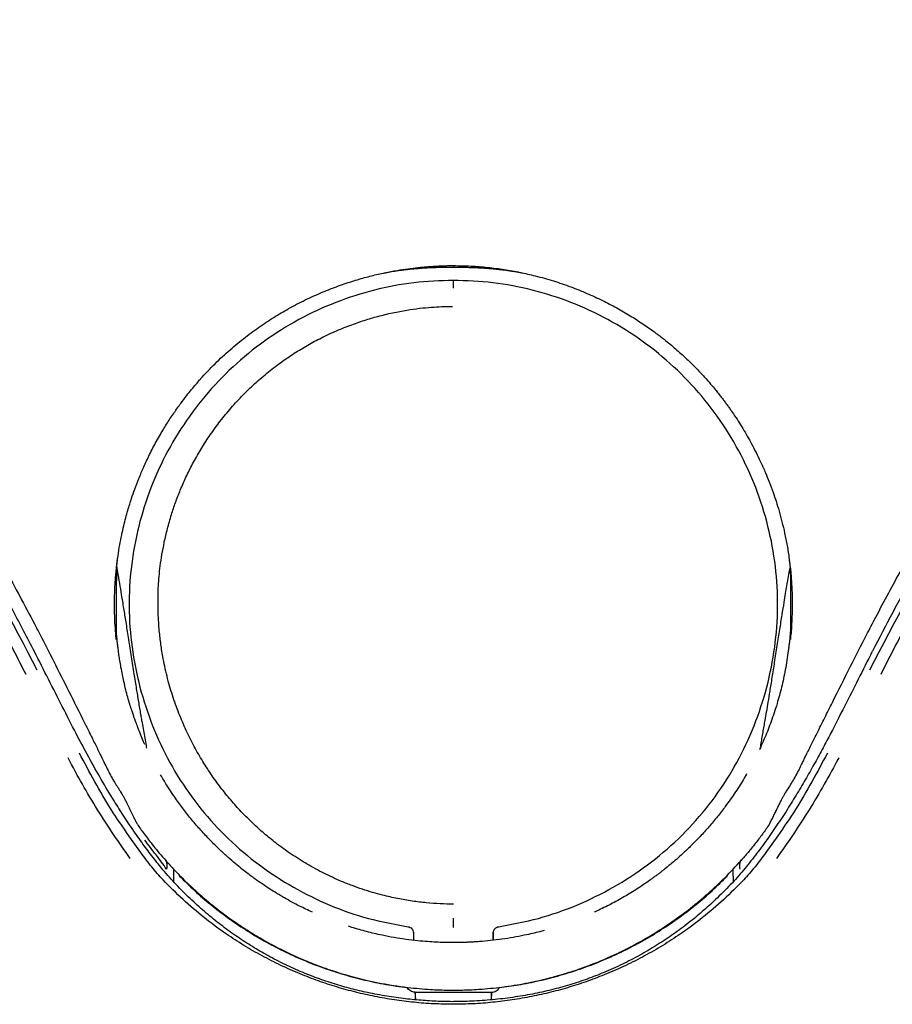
# Model space of a CAD drawing. Header units: millimetres. Extents: x 8 to 1762, y 12 to 2705.
# Tile 63 of 115: x 841 to 870, y 2223 to 2255. Entities that reach past the tile are written whole.
import ezdxf

# ---------------------------------------------------------------- set-up
doc = ezdxf.new("R2010")
doc.units = ezdxf.units.MM

msp = doc.modelspace()

# ---------------------------------------------------------------- linework, layer by layer
at = {"color": 7, "linetype": 'Continuous', "lineweight": 30}
for p, q in [((842.087, 2234.549), (842.082, 2234.553)), ((868.9, 2234.555), (868.897, 2234.551)), ((844.556, 2234.403), (844.554, 2234.432)), ((866.433, 2234.416), (866.434, 2234.441)), ((845.355, 2227.485), (844.963, 2228.032)), ((866.025, 2228.032), (865.633, 2227.485)), ((846.146, 2227.253), (846.183, 2227.187)), ((846.18, 2227.204), (846.183, 2227.187)), ((864.805, 2227.187), (864.841, 2227.253)), ((864.805, 2227.187), (864.808, 2227.206)), ((846.408, 2226.723), (846.408, 2226.549)), ((864.58, 2226.548), (864.58, 2226.723)), ((854.196, 2224.883), (854.196, 2224.641)), ((854.209, 2224.639), (854.209, 2224.905)), ((856.778, 2224.905), (856.778, 2224.638)), ((856.792, 2224.64), (856.792, 2224.883)), ((856.994, 2223.107), (857.369, 2223.162)), ((854.254, 2222.957), (855.494, 2222.957)), ((854.271, 2222.714), (854.254, 2222.957)), ((854.254, 2222.957), (854.254, 2222.956)), ((854.254, 2222.956), (854.254, 2222.716)), ((855.494, 2222.957), (856.733, 2222.957)), ((856.733, 2222.957), (856.716, 2222.706)), ((856.734, 2222.956), (856.733, 2222.957)), ((856.734, 2222.707), (856.734, 2222.956))]:
    msp.add_line(p, q, dxfattribs=at)
at = {"color": 7, "linetype": 'Continuous', "lineweight": 30, "flags": 128}
msp.add_lwpolyline([(846.595, 2226.762), (846.6, 2226.747), (846.605, 2226.731), (846.607, 2226.726), (846.607, 2226.725), (846.608, 2226.725), (846.608, 2226.725), (846.608, 2226.725)], dxfattribs=at)
at = {"color": 7, "linetype": 'Continuous', "lineweight": 30}
for points, knots in [([(816.021, 2267.552), (816.228, 2267.315), (816.634, 2266.852), (817.244, 2266.184), (817.835, 2265.552), (818.404, 2264.955), (818.95, 2264.391), (819.47, 2263.858), (819.978, 2263.34), (820.47, 2262.838), (820.946, 2262.352), (821.387, 2261.901), (821.794, 2261.485), (822.149, 2261.12), (822.457, 2260.804), (822.727, 2260.525), (822.99, 2260.253), (823.253, 2259.98), (823.517, 2259.705), (823.903, 2259.302), (824.411, 2258.767), (825.176, 2257.953), (826.077, 2256.982), (827.106, 2255.849), (828.126, 2254.701), (829.133, 2253.54), (830.058, 2252.447), (830.904, 2251.422), (831.674, 2250.47), (832.434, 2249.51), (833.177, 2248.549), (833.895, 2247.599), (834.58, 2246.673), (835.228, 2245.775), (835.711, 2245.091), (836.049, 2244.607), (836.26, 2244.301), (836.489, 2243.967), (836.737, 2243.601), (837.004, 2243.203), (837.308, 2242.745), (837.651, 2242.221), (838.032, 2241.626), (838.435, 2240.985), (838.842, 2240.325), (839.252, 2239.646), (839.661, 2238.954), (840.085, 2238.223), (840.522, 2237.452), (840.972, 2236.642), (841.432, 2235.791), (841.806, 2235.089), (842.022, 2234.669), (842.085, 2234.548)], [0, 0, 0, 0, 0.022688, 0.044418, 0.065177, 0.084954, 0.103741, 0.121534, 0.138333, 0.155684, 0.17186, 0.18687, 0.200718, 0.213408, 0.223101, 0.232101, 0.241041, 0.250022, 0.259043, 0.268107, 0.289637, 0.311403, 0.347243, 0.383434, 0.419609, 0.455783, 0.491975, 0.520776, 0.549606, 0.578461, 0.607317, 0.635505, 0.662667, 0.688794, 0.713878, 0.721936, 0.730628, 0.740197, 0.750641, 0.76196, 0.774153, 0.78964, 0.806336, 0.82424, 0.843351, 0.861433, 0.880479, 0.90049, 0.92147, 0.943424, 0.966359, 0.990285, 1, 1, 1, 1]), ([(868.903, 2234.548), (868.95, 2234.639), (869.135, 2235), (869.46, 2235.613), (869.871, 2236.377), (870.27, 2237.102), (870.655, 2237.787), (871.025, 2238.435), (871.391, 2239.064), (871.751, 2239.671), (872.103, 2240.254), (872.434, 2240.794), (872.744, 2241.29), (873.016, 2241.72), (873.255, 2242.092), (873.467, 2242.42), (873.675, 2242.738), (873.885, 2243.056), (874.098, 2243.374), (874.412, 2243.84), (874.83, 2244.452), (875.472, 2245.372), (876.246, 2246.453), (877.157, 2247.688), (878.09, 2248.914), (879.039, 2250.128), (879.912, 2251.212), (880.702, 2252.173), (881.406, 2253.012), (882.118, 2253.845), (882.835, 2254.669), (883.546, 2255.471), (884.24, 2256.244), (884.912, 2256.981), (885.566, 2257.688), (886.073, 2258.231), (886.446, 2258.627), (886.7, 2258.896), (886.977, 2259.188), (887.281, 2259.507), (887.61, 2259.851), (887.99, 2260.245), (888.423, 2260.693), (888.912, 2261.196), (889.438, 2261.736), (889.96, 2262.269), (890.473, 2262.792), (890.972, 2263.301), (891.494, 2263.834), (892.039, 2264.392), (892.6, 2264.972), (893.176, 2265.576), (893.764, 2266.206), (894.365, 2266.865), (894.764, 2267.32), (894.966, 2267.552)], [0, 0, 0, 0, 0.007311, 0.028852, 0.049414, 0.069008, 0.087638, 0.105308, 0.122022, 0.139306, 0.155436, 0.170412, 0.184235, 0.196904, 0.206579, 0.215582, 0.224546, 0.233555, 0.242608, 0.251705, 0.273317, 0.295167, 0.331131, 0.367446, 0.40376, 0.440053, 0.476308, 0.502114, 0.527905, 0.553691, 0.579481, 0.605067, 0.629405, 0.652927, 0.675637, 0.697535, 0.705554, 0.714217, 0.723749, 0.734153, 0.745429, 0.757581, 0.77303, 0.789701, 0.807599, 0.82673, 0.842928, 0.859924, 0.877727, 0.896352, 0.9158, 0.935694, 0.956367, 0.977807, 1, 1, 1, 1]), ([(841.899, 2234.008), (841.786, 2234.227), (841.554, 2234.678), (841.188, 2235.371), (840.796, 2236.103), (840.375, 2236.871), (839.925, 2237.675), (839.454, 2238.497), (838.962, 2239.335), (838.45, 2240.187), (837.907, 2241.067), (837.332, 2241.974), (836.724, 2242.906), (836.081, 2243.863), (835.402, 2244.842), (834.686, 2245.844), (833.933, 2246.868), (833.146, 2247.907), (832.327, 2248.959), (831.475, 2250.025), (830.586, 2251.111), (829.974, 2251.835), (829.663, 2252.202)], [0, 0, 0, 0, 0.033686, 0.069444, 0.107275, 0.147181, 0.189161, 0.233212, 0.276637, 0.321891, 0.368961, 0.417833, 0.468485, 0.520896, 0.575094, 0.631088, 0.688874, 0.748452, 0.808714, 0.870715, 0.934469, 1, 1, 1, 1]), ([(881.324, 2252.202), (881.165, 2252.014), (880.837, 2251.627), (880.334, 2251.025), (879.807, 2250.384), (879.256, 2249.705), (878.682, 2248.985), (878.099, 2248.239), (877.509, 2247.469), (876.913, 2246.675), (876.302, 2245.842), (875.676, 2244.97), (875.039, 2244.056), (874.392, 2243.1), (873.737, 2242.101), (873.075, 2241.059), (872.407, 2239.974), (871.739, 2238.853), (871.073, 2237.696), (870.409, 2236.504), (869.745, 2235.276), (869.313, 2234.441), (869.095, 2234.02)], [0, 0, 0, 0, 0.033607, 0.069267, 0.106986, 0.146767, 0.188615, 0.232534, 0.275843, 0.320998, 0.368, 0.416847, 0.467536, 0.520062, 0.574439, 0.630653, 0.688686, 0.748517, 0.809011, 0.871204, 0.935081, 1, 1, 1, 1]), ([(841.625, 2233.263), (841.357, 2233.79), (840.821, 2234.844), (839.978, 2236.405), (839.107, 2237.95), (838.205, 2239.478), (837.279, 2240.979), (836.33, 2242.455), (835.357, 2243.904), (834.357, 2245.338), (833.667, 2246.279), (833.322, 2246.75)], [0, 0, 0, 0, 0.112178, 0.224231, 0.336192, 0.448096, 0.559977, 0.669874, 0.779819, 0.889848, 1, 1, 1, 1]), ([(841.991, 2233.405), (841.17, 2234.974), (839.53, 2238.109), (836.715, 2242.625), (834.635, 2245.501), (833.594, 2246.939)], [0, 0, 0, 0, 0.333731, 0.666746, 1, 1, 1, 1]), ([(877.393, 2246.939), (876.353, 2245.501), (874.273, 2242.625), (871.458, 2238.109), (869.818, 2234.974), (868.997, 2233.405)], [0, 0, 0, 0, 0.333254, 0.666269, 1, 1, 1, 1]), ([(877.665, 2246.75), (877.314, 2246.271), (876.612, 2245.313), (875.595, 2243.852), (874.605, 2242.375), (873.646, 2240.881), (872.723, 2239.378), (871.834, 2237.867), (870.979, 2236.349), (870.152, 2234.816), (869.626, 2233.781), (869.362, 2233.263)], [0, 0, 0, 0, 0.112153, 0.22418, 0.336121, 0.448014, 0.559896, 0.669804, 0.779769, 0.889824, 1, 1, 1, 1]), ([(844.553, 2234.432), (844.543, 2234.545), (844.521, 2234.786), (844.502, 2235.168), (844.496, 2235.496), (844.499, 2235.758), (844.504, 2235.941), (844.512, 2236.132), (844.525, 2236.328), (844.541, 2236.53), (844.567, 2236.795), (844.607, 2237.11), (844.664, 2237.463), (844.727, 2237.786), (844.794, 2238.08), (844.861, 2238.344), (844.926, 2238.579), (844.989, 2238.786), (845.063, 2239.016), (845.159, 2239.292), (845.291, 2239.638), (845.422, 2239.946), (845.541, 2240.206), (845.639, 2240.409), (845.745, 2240.619), (845.862, 2240.837), (846.017, 2241.111), (846.206, 2241.423), (846.426, 2241.757), (846.636, 2242.052), (846.826, 2242.302), (846.994, 2242.511), (847.134, 2242.678), (847.226, 2242.784), (847.272, 2242.836), (847.284, 2242.849), (847.296, 2242.862), (847.307, 2242.875), (847.319, 2242.888), (847.33, 2242.9), (847.492, 2243.08), (847.81, 2243.409), (848.3, 2243.858), (848.795, 2244.258), (849.289, 2244.614), (849.778, 2244.929), (850.289, 2245.221), (850.818, 2245.487), (851.36, 2245.724), (851.878, 2245.92), (852.369, 2246.078), (852.829, 2246.204), (853.258, 2246.303), (853.652, 2246.378), (854.012, 2246.433), (854.335, 2246.473), (854.608, 2246.498), (854.834, 2246.514), (855.018, 2246.524), (855.174, 2246.53), (855.305, 2246.533), (855.408, 2246.534), (855.468, 2246.534), (855.493, 2246.534)], [0, 0, 0, 0, 0.018563, 0.039364, 0.062392, 0.072047, 0.082045, 0.092387, 0.103073, 0.114104, 0.125481, 0.14647, 0.165906, 0.1838, 0.200156, 0.214977, 0.228261, 0.240005, 0.250196, 0.267675, 0.287807, 0.310594, 0.322259, 0.334516, 0.347366, 0.360809, 0.374848, 0.398671, 0.420451, 0.440188, 0.457879, 0.471751, 0.484033, 0.493522, 0.49451, 0.495482, 0.496439, 0.497379, 0.498304, 0.499213, 0.500107, 0.53784, 0.574017, 0.60867, 0.641823, 0.673494, 0.703693, 0.738003, 0.770219, 0.80035, 0.828402, 0.854381, 0.878288, 0.900126, 0.919893, 0.937589, 0.953209, 0.964636, 0.974616, 0.983146, 0.990222, 0.99584, 1, 1, 1, 1]), ([(853.231, 2246.294), (853.269, 2246.301), (853.343, 2246.315), (853.44, 2246.333), (853.535, 2246.349), (853.652, 2246.367), (853.784, 2246.386), (853.917, 2246.403), (854.029, 2246.416), (854.106, 2246.424), (854.169, 2246.43), (854.263, 2246.439), (854.39, 2246.449), (854.556, 2246.461), (854.762, 2246.472), (855.006, 2246.48), (855.254, 2246.483), (855.422, 2246.481), (855.494, 2246.48)], [0, 0, 0, 0, 0.07548, 0.147661, 0.216118, 0.281952, 0.351736, 0.419735, 0.477765, 0.526063, 0.553566, 0.588731, 0.634145, 0.690656, 0.75868, 0.83845, 0.930111, 1, 1, 1, 1]), ([(855.493, 2246.538), (855.494, 2246.527), (855.494, 2246.51), (855.495, 2246.485), (855.494, 2246.483), (855.494, 2246.483)], [0, 0, 0, 0, 0.573073, 0.8576782, 1, 1, 1, 1]), ([(855.493, 2246.534), (855.682, 2246.531), (856.055, 2246.526), (856.606, 2246.481), (857.138, 2246.412), (857.652, 2246.32), (858.186, 2246.199), (858.736, 2246.044), (859.296, 2245.853), (859.825, 2245.641), (860.324, 2245.412), (860.791, 2245.169), (861.229, 2244.916), (861.636, 2244.654), (861.929, 2244.449), (862.12, 2244.307), (862.223, 2244.228), (862.359, 2244.122), (862.522, 2243.99), (862.705, 2243.835), (862.875, 2243.684), (863.034, 2243.538), (863.231, 2243.349), (863.452, 2243.125), (863.686, 2242.871), (863.87, 2242.659), (864.011, 2242.489), (864.117, 2242.357), (864.192, 2242.261), (864.258, 2242.175), (864.321, 2242.09), (864.396, 2241.988), (864.47, 2241.885), (864.626, 2241.661), (864.855, 2241.309), (865.15, 2240.801), (865.347, 2240.416), (865.465, 2240.166), (865.506, 2240.076), (865.547, 2239.985), (865.586, 2239.897), (865.652, 2239.742), (865.749, 2239.503), (865.864, 2239.194), (865.971, 2238.877), (866.068, 2238.561), (866.161, 2238.216), (866.249, 2237.842), (866.329, 2237.438), (866.394, 2237.016), (866.445, 2236.573), (866.477, 2236.134), (866.491, 2235.712), (866.49, 2235.331), (866.478, 2234.994), (866.459, 2234.698), (866.442, 2234.516), (866.434, 2234.432)], [0, 0, 0, 0, 0.030823, 0.060805, 0.089971, 0.11834, 0.145928, 0.179328, 0.211538, 0.24257, 0.272431, 0.301125, 0.328657, 0.35503, 0.380246, 0.387099, 0.393863, 0.401583, 0.415207, 0.428225, 0.440637, 0.452442, 0.46364, 0.48513, 0.503944, 0.520055, 0.530956, 0.540122, 0.547557, 0.550949, 0.557865, 0.564778, 0.571687, 0.578594, 0.609392, 0.640147, 0.674553, 0.679958, 0.685362, 0.690765, 0.696168, 0.701022, 0.718304, 0.738312, 0.754827, 0.772818, 0.792252, 0.813127, 0.835452, 0.859412, 0.882882, 0.908129, 0.931089, 0.951764, 0.97015, 0.986233, 1, 1, 1, 1]), ([(855.494, 2246.48), (855.586, 2246.481), (855.758, 2246.483), (855.996, 2246.479), (856.199, 2246.472), (856.365, 2246.464), (856.49, 2246.457), (856.581, 2246.45), (856.647, 2246.445), (856.747, 2246.437), (856.865, 2246.426), (856.992, 2246.412), (857.091, 2246.4), (857.197, 2246.387), (857.304, 2246.372), (857.421, 2246.354), (857.538, 2246.334), (857.639, 2246.316), (857.695, 2246.306), (857.719, 2246.301)], [0, 0, 0, 0, 0.088004, 0.16457, 0.229752, 0.283614, 0.326258, 0.353383, 0.375171, 0.396956, 0.465031, 0.524312, 0.588929, 0.655104, 0.721689, 0.788677, 0.869302, 0.943912, 1, 1, 1, 1]), ([(855.494, 2246.055), (855.064, 2246.04), (854.202, 2246.009), (852.921, 2245.76), (851.668, 2245.364), (850.468, 2244.808), (849.348, 2244.105), (848.324, 2243.27), (847.413, 2242.312), (846.629, 2241.248), (845.983, 2240.096), (845.487, 2238.87), (845.148, 2237.593), (844.969, 2236.285), (844.96, 2234.965), (845.117, 2233.655), (845.434, 2232.371), (845.904, 2231.135), (846.521, 2229.967), (847.279, 2228.886), (848.173, 2227.914), (849.182, 2227.062), (850.29, 2226.339), (851.478, 2225.759), (852.726, 2225.316), (853.591, 2225.159), (854.024, 2225.081)], [0, 0, 0, 0, 0.04077, 0.081861, 0.123507, 0.165371, 0.207077, 0.248801, 0.290577, 0.332329, 0.374033, 0.415784, 0.457592, 0.499272, 0.54087, 0.582574, 0.624354, 0.666147, 0.707889, 0.749551, 0.791209, 0.832945, 0.874742, 0.916546, 0.958305, 1, 1, 1, 1]), ([(855.494, 2245.8), (855.493, 2245.836), (855.493, 2245.908), (855.493, 2245.984), (855.493, 2246.034), (855.493, 2246.04), (855.494, 2246.043)], [0, 0, 0, 0, 0.24751, 0.500016, 0.752514, 1, 1, 1, 1]), ([(856.964, 2225.081), (857.396, 2225.16), (858.262, 2225.317), (859.51, 2225.759), (860.698, 2226.339), (861.805, 2227.062), (862.815, 2227.914), (863.708, 2228.886), (864.466, 2229.967), (865.083, 2231.136), (865.553, 2232.372), (865.87, 2233.655), (866.028, 2234.966), (866.019, 2236.285), (865.839, 2237.593), (865.5, 2238.871), (865.005, 2240.096), (864.358, 2241.249), (863.574, 2242.313), (862.662, 2243.271), (861.639, 2244.106), (860.518, 2244.809), (859.319, 2245.364), (858.066, 2245.761), (856.785, 2246.009), (855.923, 2246.04), (855.494, 2246.055)], [0, 0, 0, 0, 0.041692, 0.083451, 0.125255, 0.167053, 0.20879, 0.250448, 0.29211, 0.333853, 0.375647, 0.417428, 0.459133, 0.500732, 0.542413, 0.584225, 0.625984, 0.667692, 0.709442, 0.751223, 0.792952, 0.834656, 0.876527, 0.918167, 0.959233, 1, 1, 1, 1]), ([(855.494, 2225.814), (855.351, 2225.815), (855.06, 2225.819), (854.615, 2225.852), (854.154, 2225.907), (853.678, 2225.989), (853.249, 2226.086), (852.869, 2226.191), (852.541, 2226.294), (852.204, 2226.413), (851.879, 2226.543), (851.572, 2226.678), (851.196, 2226.86), (850.744, 2227.105), (850.223, 2227.433), (849.826, 2227.721), (849.54, 2227.948), (849.353, 2228.104), (849.167, 2228.267), (848.985, 2228.436), (848.814, 2228.603), (848.587, 2228.834), (848.307, 2229.143), (847.976, 2229.548), (847.658, 2229.981), (847.357, 2230.443), (847.075, 2230.933), (846.816, 2231.453), (846.579, 2232.006), (846.37, 2232.593), (846.194, 2233.212), (846.072, 2233.781), (845.992, 2234.292), (845.945, 2234.721), (845.925, 2235.019), (845.918, 2235.183), (845.916, 2235.229), (845.915, 2235.274), (845.913, 2235.322), (845.912, 2235.372), (845.911, 2235.417), (845.91, 2235.51), (845.909, 2235.661), (845.911, 2235.89), (845.922, 2236.157), (845.944, 2236.461), (845.981, 2236.798), (846.036, 2237.168), (846.113, 2237.569), (846.214, 2238.002), (846.336, 2238.432), (846.476, 2238.852), (846.632, 2239.258), (846.817, 2239.677), (847.032, 2240.11), (847.283, 2240.55), (847.567, 2240.994), (847.885, 2241.436), (848.236, 2241.871), (848.625, 2242.3), (849.046, 2242.707), (849.487, 2243.087), (849.932, 2243.425), (850.378, 2243.725), (850.82, 2243.989), (851.282, 2244.231), (851.757, 2244.449), (852.243, 2244.639), (852.707, 2244.793), (853.171, 2244.923), (853.629, 2245.029), (854.078, 2245.108), (854.485, 2245.161), (854.851, 2245.191), (855.172, 2245.207), (855.371, 2245.209), (855.463, 2245.209)], [0, 0, 0, 0, 0.0140517, 0.0287271, 0.0440178, 0.0599247, 0.0764524, 0.0876118, 0.0990392, 0.1107337, 0.1231283, 0.1339967, 0.1442947, 0.1648879, 0.1854835, 0.2060807, 0.2141734, 0.2222655, 0.2305574, 0.2390625, 0.2472604, 0.2546237, 0.2716498, 0.2891448, 0.3070935, 0.3254892, 0.3443352, 0.3636449, 0.3834295, 0.4042133, 0.4254727, 0.4472145, 0.4618282, 0.4766506, 0.4898674, 0.4913612, 0.492857, 0.4943548, 0.4958547, 0.4975593, 0.499303, 0.5003667, 0.5066656, 0.5142233, 0.5230191, 0.5330393, 0.5442788, 0.5565078, 0.5699283, 0.5845611, 0.6004157, 0.6139612, 0.6282642, 0.6433271, 0.6591654, 0.6759416, 0.693269, 0.7112477, 0.7296963, 0.748447, 0.7683885, 0.7875363, 0.8059323, 0.8236046, 0.8405675, 0.8568223, 0.8750538, 0.8922469, 0.9083424, 0.9233221, 0.9397696, 0.9547438, 0.9682616, 0.9803231, 0.9909128, 1, 1, 1, 1]), ([(844.563, 2236.674), (844.563, 2236.674), (844.563, 2236.674), (844.563, 2236.68), (844.564, 2236.688), (844.565, 2236.699), (844.566, 2236.716), (844.568, 2236.742), (844.571, 2236.777), (844.575, 2236.816), (844.579, 2236.854), (844.583, 2236.89), (844.586, 2236.916), (844.588, 2236.933), (844.589, 2236.943), (844.591, 2236.957), (844.593, 2236.976), (844.596, 2236.999), (844.598, 2237.015), (844.599, 2237.024)], [0, 0, 0, 0, 0.06113, 0.11471, 0.167924, 0.222538, 0.28129, 0.376836, 0.472477, 0.567883, 0.65582, 0.726855, 0.799406, 0.820026, 0.841793, 0.870615, 0.908271, 0.954771, 1, 1, 1, 1]), ([(866.388, 2237.024), (866.389, 2237.014), (866.392, 2236.996), (866.395, 2236.97), (866.398, 2236.949), (866.4, 2236.933), (866.402, 2236.918), (866.403, 2236.905), (866.407, 2236.869), (866.413, 2236.817), (866.419, 2236.754), (866.422, 2236.718), (866.423, 2236.698), (866.424, 2236.688), (866.424, 2236.681), (866.425, 2236.676), (866.425, 2236.673), (866.425, 2236.674), (866.425, 2236.674)], [0, 0, 0, 0, 0.056649, 0.111457, 0.154286, 0.18532, 0.212851, 0.24142, 0.271024, 0.436272, 0.583667, 0.730841, 0.78266, 0.831163, 0.879769, 0.929894, 0.984679, 1, 1, 1, 1]), ([(844.573, 2236.749), (844.572, 2236.727), (844.568, 2236.662), (844.564, 2236.552), (844.559, 2236.421), (844.556, 2236.295), (844.555, 2236.172), (844.555, 2236.092), (844.555, 2236.053)], [0, 0, 0, 0, 0.091648, 0.283791, 0.472434, 0.654596, 0.830974, 1, 1, 1, 1]), ([(844.567, 2236.728), (844.575, 2236.685), (844.606, 2236.518), (844.656, 2236.227), (844.722, 2235.831), (844.79, 2235.412), (844.864, 2234.949), (844.944, 2234.449), (845.028, 2233.909), (845.113, 2233.37), (845.192, 2232.878), (845.253, 2232.501), (845.299, 2232.224), (845.331, 2232.032), (845.361, 2231.859), (845.395, 2231.668), (845.434, 2231.449), (845.477, 2231.203), (845.511, 2231.013), (845.53, 2230.905), (845.535, 2230.879)], [0, 0, 0, 0, 0.022312, 0.0861317, 0.1491502, 0.2256119, 0.3010336, 0.3861333, 0.4816807, 0.5778563, 0.6620392, 0.7342298, 0.7711554, 0.8039169, 0.8325148, 0.8601123, 0.9023559, 0.9445978, 0.9868381, 1, 1, 1, 1]), ([(865.458, 2230.892), (865.464, 2230.923), (865.481, 2231.021), (865.509, 2231.186), (865.544, 2231.387), (865.578, 2231.582), (865.617, 2231.804), (865.661, 2232.065), (865.714, 2232.381), (865.775, 2232.752), (865.844, 2233.182), (865.923, 2233.676), (866.004, 2234.196), (866.085, 2234.709), (866.16, 2235.179), (866.223, 2235.568), (866.275, 2235.884), (866.317, 2236.138), (866.359, 2236.385), (866.393, 2236.58), (866.415, 2236.698), (866.421, 2236.729)], [0, 0, 0, 0, 0.015991, 0.050452, 0.084912, 0.119371, 0.151149, 0.199095, 0.253276, 0.313691, 0.389914, 0.474189, 0.567034, 0.657163, 0.737575, 0.808265, 0.856988, 0.899711, 0.939249, 0.983968, 1, 1, 1, 1]), ([(866.422, 2236.709), (866.423, 2236.695), (866.428, 2236.604), (866.432, 2236.452), (866.434, 2236.271), (866.433, 2236.144), (866.432, 2236.077), (866.432, 2236.053)], [0, 0, 0, 0, 0.063113, 0.419265, 0.694248, 0.887873, 1, 1, 1, 1]), ([(844.556, 2236.053), (844.554, 2235.913), (844.551, 2235.632), (844.551, 2235.349), (844.551, 2235.207)], [0, 0, 0, 0, 0.499814, 1, 1, 1, 1]), ([(866.432, 2236.053), (866.434, 2235.913), (866.437, 2235.632), (866.436, 2235.349), (866.436, 2235.207)], [0, 0, 0, 0, 0.4998139, 1, 1, 1, 1]), ([(844.551, 2235.207), (844.551, 2235.126), (844.551, 2234.998), (844.552, 2234.82), (844.552, 2234.708), (844.552, 2234.638), (844.553, 2234.617), (844.553, 2234.571), (844.553, 2234.518), (844.554, 2234.46), (844.554, 2234.445), (844.554, 2234.44), (844.555, 2234.432), (844.555, 2234.425), (844.555, 2234.418)], [0, 0, 0, 0, 0.320067, 0.507014, 0.702539, 0.755807, 0.771318, 0.779416, 0.929741, 0.965319, 0.9753, 0.978341, 0.980084, 1, 1, 1, 1]), ([(866.436, 2235.207), (866.436, 2235.08), (866.436, 2234.883), (866.435, 2234.638), (866.435, 2234.504), (866.433, 2234.429), (866.432, 2234.403)], [0, 0, 0, 0, 0.5000593, 0.7751583, 0.9222475, 1, 1, 1, 1]), ([(842.082, 2234.553), (842.226, 2234.271), (842.54, 2233.659), (843.016, 2232.713), (843.403, 2231.939), (843.663, 2231.418), (843.757, 2231.228), (843.796, 2231.15)], [0, 0, 0, 0, 0.2493444, 0.5410605, 0.8333378, 0.9312462, 1, 1, 1, 1]), ([(845.484, 2230.993), (845.47, 2231.022), (845.425, 2231.121), (845.349, 2231.304), (845.264, 2231.516), (845.194, 2231.702), (845.142, 2231.846), (845.098, 2231.974), (845.049, 2232.123), (844.991, 2232.307), (844.927, 2232.53), (844.862, 2232.775), (844.804, 2233.02), (844.752, 2233.263), (844.708, 2233.49), (844.672, 2233.704), (844.646, 2233.876), (844.628, 2234.003), (844.617, 2234.092), (844.608, 2234.16), (844.601, 2234.224), (844.592, 2234.3), (844.581, 2234.403), (844.568, 2234.541), (844.558, 2234.654), (844.553, 2234.724), (844.552, 2234.733)], [0, 0, 0, 0, 0.028759, 0.096393, 0.167672, 0.218044, 0.259359, 0.293326, 0.329849, 0.382431, 0.441284, 0.505132, 0.574103, 0.631998, 0.6931, 0.749218, 0.795469, 0.823803, 0.846266, 0.862793, 0.875097, 0.893613, 0.918476, 0.949784, 0.99361, 1, 1, 1, 1]), ([(866.435, 2234.732), (866.432, 2234.688), (866.425, 2234.602), (866.414, 2234.483), (866.403, 2234.372), (866.392, 2234.265), (866.378, 2234.151), (866.356, 2233.971), (866.32, 2233.723), (866.251, 2233.328), (866.149, 2232.854), (866.023, 2232.389), (865.906, 2232.02), (865.808, 2231.739), (865.708, 2231.473), (865.602, 2231.213), (865.507, 2230.996), (865.445, 2230.864), (865.424, 2230.818)], [0, 0, 0, 0, 0.0296234, 0.0585299, 0.0825331, 0.1077665, 0.1345669, 0.1629126, 0.2355551, 0.3110822, 0.4467301, 0.5790907, 0.6561669, 0.7297974, 0.8021331, 0.8786371, 0.9578482, 1, 1, 1, 1]), ([(867.173, 2231.112), (867.214, 2231.196), (867.339, 2231.445), (867.546, 2231.861), (867.906, 2232.583), (868.357, 2233.482), (868.731, 2234.212), (868.905, 2234.552)], [0, 0, 0, 0, 0.073405, 0.217278, 0.361785, 0.702312, 1, 1, 1, 1]), ([(866.432, 2234.403), (866.432, 2234.407), (866.433, 2234.417), (866.434, 2234.427), (866.435, 2234.432)], [0, 0, 0, 0, 0.500029, 1, 1, 1, 1]), ([(843.25, 2231.352), (843.101, 2231.642), (842.8, 2232.225), (842.354, 2233.114), (842.051, 2233.709), (841.899, 2234.008)], [0, 0, 0, 0, 0.329218, 0.662591, 1, 1, 1, 1]), ([(869.089, 2234.008), (868.936, 2233.709), (868.634, 2233.114), (868.188, 2232.225), (867.887, 2231.642), (867.737, 2231.352)], [0, 0, 0, 0, 0.337409, 0.670782, 1, 1, 1, 1]), ([(855.496, 2222.647), (855.354, 2222.649), (855.027, 2222.652), (854.507, 2222.682), (853.928, 2222.737), (853.325, 2222.82), (852.737, 2222.93), (852.17, 2223.064), (851.627, 2223.22), (851.076, 2223.408), (850.517, 2223.629), (849.954, 2223.886), (849.417, 2224.167), (848.906, 2224.469), (848.422, 2224.786), (847.942, 2225.137), (847.468, 2225.52), (847.002, 2225.939), (846.545, 2226.388), (846.143, 2226.832), (845.785, 2227.272), (845.457, 2227.71), (845.126, 2228.177), (844.798, 2228.665), (844.443, 2229.224), (844.061, 2229.863), (843.651, 2230.591), (843.386, 2231.095), (843.25, 2231.352)], [0, 0, 0, 0, 0.025881, 0.059596, 0.095113, 0.132399, 0.17143, 0.205284, 0.240356, 0.276719, 0.314444, 0.35356, 0.394095, 0.429996, 0.466993, 0.505078, 0.544067, 0.584117, 0.625342, 0.666441, 0.69936, 0.734174, 0.770708, 0.807571, 0.844931, 0.894907, 0.946459, 1, 1, 1, 1]), ([(867.737, 2231.352), (867.656, 2231.197), (867.49, 2230.88), (867.229, 2230.401), (866.95, 2229.907), (866.651, 2229.401), (866.329, 2228.881), (865.988, 2228.36), (865.627, 2227.841), (865.253, 2227.336), (864.857, 2226.845), (864.422, 2226.366), (863.97, 2225.923), (863.517, 2225.517), (863.067, 2225.151), (862.588, 2224.799), (862.08, 2224.464), (861.543, 2224.149), (860.977, 2223.856), (860.407, 2223.599), (859.836, 2223.377), (859.268, 2223.188), (858.675, 2223.025), (858.059, 2222.889), (857.42, 2222.781), (856.761, 2222.704), (856.117, 2222.656), (855.693, 2222.651), (855.495, 2222.648)], [0, 0, 0, 0, 0.032303, 0.065947, 0.100967, 0.137435, 0.175469, 0.215245, 0.254564, 0.294794, 0.334535, 0.375575, 0.419133, 0.455361, 0.492452, 0.530545, 0.569455, 0.609143, 0.649621, 0.690897, 0.727681, 0.765098, 0.803234, 0.842172, 0.881939, 0.922545, 0.96397, 1, 1, 1, 1]), ([(843.797, 2231.149), (843.827, 2231.088), (843.913, 2230.915), (844.044, 2230.652), (844.211, 2230.312), (844.351, 2230.015), (844.498, 2229.766), (844.583, 2229.633), (844.647, 2229.533), (844.691, 2229.465), (844.723, 2229.414), (844.737, 2229.392)], [0, 0, 0, 0, 0.101757, 0.288952, 0.44136, 0.669711, 0.781527, 0.87717, 0.908483, 0.96046, 1, 1, 1, 1]), ([(866.249, 2229.388), (866.251, 2229.392), (866.276, 2229.433), (866.344, 2229.539), (866.446, 2229.696), (866.562, 2229.886), (866.652, 2230.053), (866.722, 2230.195), (866.77, 2230.294), (866.808, 2230.375), (866.838, 2230.439), (866.866, 2230.495), (866.948, 2230.66), (867.05, 2230.866), (867.143, 2231.052), (867.171, 2231.109), (867.172, 2231.11)], [0, 0, 0, 0, 0.006521, 0.074545, 0.193488, 0.296631, 0.416766, 0.484098, 0.539504, 0.584758, 0.62081, 0.648078, 0.681369, 0.902214, 0.999193, 1, 1, 1, 1]), ([(844.963, 2228.032), (844.767, 2228.315), (844.376, 2228.881), (843.851, 2229.784), (843.522, 2230.402), (843.357, 2230.713)], [0, 0, 0, 0, 0.331803, 0.664599, 1, 1, 1, 1]), ([(867.631, 2230.713), (867.466, 2230.402), (867.136, 2229.784), (866.612, 2228.881), (866.22, 2228.315), (866.025, 2228.032)], [0, 0, 0, 0, 0.335401, 0.6681974, 1, 1, 1, 1]), ([(845.01, 2227.296), (844.827, 2227.554), (844.46, 2228.071), (843.944, 2228.875), (843.448, 2229.701), (843.142, 2230.271), (842.989, 2230.556)], [0, 0, 0, 0, 0.248683, 0.497861, 0.748079, 1, 1, 1, 1]), ([(867.999, 2230.556), (867.845, 2230.271), (867.54, 2229.701), (867.044, 2228.875), (866.527, 2228.071), (866.161, 2227.554), (865.978, 2227.296)], [0, 0, 0, 0, 0.251921, 0.502139, 0.751317, 1, 1, 1, 1]), ([(850.921, 2225.55), (850.781, 2225.616), (850.47, 2225.76), (850.007, 2226.013), (849.605, 2226.257), (849.288, 2226.467), (849.089, 2226.606), (848.926, 2226.726), (848.783, 2226.833), (848.61, 2226.968), (848.405, 2227.136), (848.172, 2227.337), (847.914, 2227.575), (847.63, 2227.853), (847.334, 2228.167), (847.042, 2228.504), (846.766, 2228.849), (846.482, 2229.235), (846.223, 2229.618), (846.06, 2229.895), (845.995, 2230.006)], [0, 0, 0, 0, 0.068803, 0.1517721, 0.2346969, 0.2781062, 0.3214865, 0.3429516, 0.3685951, 0.4013163, 0.4411029, 0.4866311, 0.5388693, 0.597909, 0.6637489, 0.7310544, 0.796186, 0.85911, 0.9434475, 1, 1, 1, 1]), ([(865.011, 2230.038), (864.99, 2229.999), (864.878, 2229.799), (864.649, 2229.445), (864.354, 2229.023), (864.06, 2228.645), (863.788, 2228.32), (863.515, 2228.018), (863.253, 2227.749), (863.01, 2227.515), (862.79, 2227.315), (862.609, 2227.159), (862.466, 2227.04), (862.357, 2226.953), (862.279, 2226.891), (862.207, 2226.836), (862.136, 2226.781), (862.048, 2226.715), (861.959, 2226.65), (861.766, 2226.512), (861.465, 2226.309), (861.115, 2226.094), (860.827, 2225.93), (860.606, 2225.811), (860.385, 2225.699), (860.205, 2225.612), (860.099, 2225.563), (860.067, 2225.549)], [0, 0, 0, 0, 0.019494, 0.099941, 0.18447, 0.246047, 0.310612, 0.371532, 0.426275, 0.476993, 0.520938, 0.558184, 0.583112, 0.60377, 0.62015, 0.627606, 0.643886, 0.660164, 0.676441, 0.692717, 0.765345, 0.837909, 0.874899, 0.911863, 0.948796, 0.984448, 1, 1, 1, 1]), ([(844.737, 2229.392), (844.753, 2229.365), (844.787, 2229.31), (844.817, 2229.252), (844.832, 2229.222)], [0, 0, 0, 0, 0.490476, 1, 1, 1, 1]), ([(844.832, 2229.222), (844.842, 2229.202), (844.882, 2229.121), (844.938, 2229.009), (844.998, 2228.887), (845.055, 2228.768), (845.113, 2228.644), (845.179, 2228.511), (845.219, 2228.438), (845.239, 2228.403)], [0, 0, 0, 0, 0.0736721, 0.291921, 0.4072261, 0.5214646, 0.7318283, 0.8687926, 1, 1, 1, 1]), ([(865.749, 2228.403), (865.759, 2228.421), (865.781, 2228.46), (865.814, 2228.525), (865.847, 2228.59), (865.881, 2228.661), (865.913, 2228.727), (865.941, 2228.787), (865.965, 2228.837), (865.988, 2228.885), (866.014, 2228.937), (866.051, 2229.011), (866.098, 2229.107), (866.136, 2229.184), (866.155, 2229.222)], [0, 0, 0, 0, 0.0689972, 0.1458007, 0.2319985, 0.307296, 0.4060662, 0.477711, 0.5270543, 0.5909163, 0.6546204, 0.7182048, 0.8611042, 1, 1, 1, 1]), ([(866.155, 2229.222), (866.171, 2229.252), (866.2, 2229.31), (866.234, 2229.365), (866.251, 2229.392)], [0, 0, 0, 0, 0.510228, 1, 1, 1, 1]), ([(845.239, 2228.403), (845.271, 2228.355), (845.34, 2228.249), (845.466, 2228.085), (845.606, 2227.895), (845.769, 2227.686), (845.954, 2227.461), (846.088, 2227.308), (846.158, 2227.228)], [0, 0, 0, 0, 0.115197, 0.253458, 0.412886, 0.589662, 0.785173, 1, 1, 1, 1]), ([(865.749, 2228.402), (865.675, 2228.295), (865.526, 2228.082), (865.294, 2227.779), (865.063, 2227.493), (864.906, 2227.315), (864.83, 2227.228)], [0, 0, 0, 0, 0.261958, 0.520402, 0.76635, 1, 1, 1, 1]), ([(846.184, 2226.948), (846.133, 2227.026), (846.028, 2227.186), (845.844, 2227.412), (845.663, 2227.65), (845.541, 2227.809), (845.48, 2227.89)], [0, 0, 0, 0, 0.237844, 0.488737, 0.74344, 1, 1, 1, 1]), ([(846.072, 2226.598), (845.947, 2226.738), (845.694, 2227.021), (845.469, 2227.329), (845.355, 2227.485)], [0, 0, 0, 0, 0.493703, 1, 1, 1, 1]), ([(846.158, 2227.228), (846.194, 2227.188), (846.275, 2227.098), (846.41, 2226.952), (846.571, 2226.784), (846.759, 2226.595), (846.959, 2226.403), (847.166, 2226.213), (847.378, 2226.027), (847.608, 2225.834), (847.843, 2225.646), (848.119, 2225.436), (848.424, 2225.218), (848.759, 2224.995), (849.038, 2224.822), (849.262, 2224.689), (849.431, 2224.594), (849.543, 2224.532), (849.603, 2224.5), (849.621, 2224.49), (849.638, 2224.481), (849.655, 2224.472), (849.673, 2224.463), (849.803, 2224.394), (850.038, 2224.275), (850.369, 2224.119), (850.669, 2223.989), (850.935, 2223.881), (851.156, 2223.797), (851.334, 2223.733), (851.474, 2223.685), (851.581, 2223.649), (851.659, 2223.623), (851.704, 2223.609), (851.73, 2223.601), (851.743, 2223.597), (851.754, 2223.593), (851.763, 2223.59), (851.771, 2223.588), (851.865, 2223.558), (852.061, 2223.5), (852.372, 2223.415), (852.724, 2223.33), (853.117, 2223.247), (853.551, 2223.169), (853.857, 2223.129), (854.016, 2223.108)], [0, 0, 0, 0, 0.018056, 0.039963, 0.065717, 0.095307, 0.128731, 0.157688, 0.189016, 0.222716, 0.257822, 0.289428, 0.338591, 0.383365, 0.42375, 0.448002, 0.470343, 0.488424, 0.490683, 0.492916, 0.495123, 0.497305, 0.499462, 0.501594, 0.546523, 0.587015, 0.623072, 0.654697, 0.681886, 0.701153, 0.717339, 0.730442, 0.738248, 0.74432, 0.745959, 0.747406, 0.74866, 0.749721, 0.75059, 0.751267, 0.782268, 0.817461, 0.856838, 0.90039, 0.948111, 1, 1, 1, 1]), ([(846.183, 2227.187), (846.19, 2227.142), (846.202, 2227.062), (846.189, 2226.983), (846.184, 2226.948)], [0, 0, 0, 0, 0.561778, 1, 1, 1, 1]), ([(856.972, 2223.108), (857.106, 2223.126), (857.367, 2223.159), (857.74, 2223.223), (858.084, 2223.291), (858.388, 2223.359), (858.654, 2223.426), (858.831, 2223.474), (858.94, 2223.505), (858.988, 2223.519), (859.034, 2223.533), (859.08, 2223.546), (859.124, 2223.56), (859.168, 2223.573), (859.204, 2223.584), (859.238, 2223.595), (859.287, 2223.61), (859.367, 2223.636), (859.485, 2223.675), (859.637, 2223.727), (859.82, 2223.793), (860.035, 2223.874), (860.28, 2223.973), (860.518, 2224.075), (860.744, 2224.178), (860.897, 2224.251), (861.004, 2224.304), (861.062, 2224.332), (861.12, 2224.361), (861.179, 2224.391), (861.238, 2224.422), (861.5, 2224.56), (861.956, 2224.818), (862.586, 2225.227), (863.19, 2225.673), (863.766, 2226.156), (864.317, 2226.671), (864.659, 2227.042), (864.83, 2227.228)], [0, 0, 0, 0, 0.043896, 0.084842, 0.122839, 0.157885, 0.186281, 0.212383, 0.217928, 0.223356, 0.228669, 0.233866, 0.238947, 0.243912, 0.248761, 0.251365, 0.255701, 0.265456, 0.279112, 0.296669, 0.318129, 0.34337, 0.372476, 0.405445, 0.429321, 0.454882, 0.461854, 0.468943, 0.476147, 0.483466, 0.490902, 0.498453, 0.581981, 0.66554, 0.749126, 0.832729, 0.916343, 1, 1, 1, 1]), ([(864.804, 2226.948), (864.798, 2226.983), (864.785, 2227.062), (864.798, 2227.142), (864.805, 2227.187)], [0, 0, 0, 0, 0.438222, 1, 1, 1, 1]), ([(865.633, 2227.485), (865.519, 2227.329), (865.294, 2227.021), (865.04, 2226.738), (864.915, 2226.598)], [0, 0, 0, 0, 0.506297, 1, 1, 1, 1]), ([(846.41, 2226.953), (846.41, 2226.917), (846.41, 2226.842), (846.411, 2226.764), (846.411, 2226.724)], [0, 0, 0, 0, 0.4786574, 1, 1, 1, 1]), ([(864.578, 2226.724), (864.578, 2226.76), (864.578, 2226.832), (864.578, 2226.912), (864.577, 2226.952), (864.577, 2226.96)], [0, 0, 0, 0, 0.44389, 0.891839, 1, 1, 1, 1]), ([(850.527, 2223.545), (850.316, 2223.636), (849.893, 2223.818), (849.283, 2224.13), (848.693, 2224.468), (848.063, 2224.877), (847.399, 2225.369), (846.711, 2225.953), (846.285, 2226.383), (846.072, 2226.598)], [0, 0, 0, 0, 0.1260912, 0.2514896, 0.3764062, 0.5010329, 0.6670406, 0.8332371, 1, 1, 1, 1]), ([(846.608, 2226.725), (846.77, 2226.564), (847.094, 2226.242), (847.616, 2225.794), (848.165, 2225.372), (848.742, 2224.979), (849.346, 2224.616), (849.97, 2224.288), (850.613, 2223.995), (851.273, 2223.739), (851.943, 2223.522), (852.62, 2223.343), (853.303, 2223.201), (853.763, 2223.138), (853.994, 2223.107)], [0, 0, 0, 0, 0.081689, 0.163516, 0.245749, 0.329511, 0.413355, 0.497555, 0.581842, 0.666113, 0.75064, 0.833805, 0.91684, 1, 1, 1, 1]), ([(857.379, 2223.164), (857.481, 2223.178), (857.812, 2223.225), (858.367, 2223.344), (859.045, 2223.521), (859.715, 2223.739), (860.374, 2223.995), (861.017, 2224.288), (861.642, 2224.616), (862.245, 2224.979), (862.823, 2225.372), (863.372, 2225.794), (863.893, 2226.242), (864.218, 2226.564), (864.38, 2226.725)], [0, 0, 0, 0, 0.038497, 0.125574, 0.212818, 0.3014, 0.389774, 0.478223, 0.566463, 0.654389, 0.742287, 0.828495, 0.914305, 1, 1, 1, 1]), ([(864.915, 2226.598), (864.702, 2226.383), (864.277, 2225.953), (863.588, 2225.369), (862.925, 2224.877), (862.294, 2224.468), (861.704, 2224.13), (861.095, 2223.818), (860.672, 2223.636), (860.46, 2223.545)], [0, 0, 0, 0, 0.1667629, 0.3329594, 0.4989671, 0.6235938, 0.7485104, 0.8739088, 1, 1, 1, 1]), ([(864.38, 2226.725), (864.38, 2226.725), (864.38, 2226.725), (864.381, 2226.727), (864.384, 2226.735), (864.388, 2226.748), (864.393, 2226.761), (864.395, 2226.768)], [0, 0, 0, 0, 0.005022, 0.041932, 0.142278, 0.5187, 1, 1, 1, 1]), ([(855.494, 2225.058), (855.493, 2225.062), (855.493, 2225.071), (855.493, 2225.135), (855.493, 2225.229), (855.494, 2225.317), (855.494, 2225.36)], [0, 0, 0, 0, 0.246916, 0.500004, 0.75309, 1, 1, 1, 1]), ([(855.494, 2224.562), (855.478, 2224.562), (855.41, 2224.562), (855.303, 2224.564), (855.175, 2224.567), (855.06, 2224.572), (854.889, 2224.579), (854.648, 2224.595), (854.317, 2224.624), (853.953, 2224.667), (853.57, 2224.726), (853.225, 2224.792), (852.929, 2224.857), (852.68, 2224.919), (852.439, 2224.985), (852.244, 2225.042), (852.127, 2225.08), (852.093, 2225.092)], [0, 0, 0, 0, 0.0134234, 0.0574828, 0.0915578, 0.1226207, 0.1552012, 0.2379346, 0.3288533, 0.4410298, 0.5528174, 0.6640075, 0.7438759, 0.8175917, 0.8896728, 0.967879, 1, 1, 1, 1]), ([(858.439, 2224.956), (858.393, 2224.943), (858.268, 2224.909), (858.055, 2224.857), (857.766, 2224.793), (857.435, 2224.729), (857.069, 2224.672), (856.703, 2224.627), (856.414, 2224.601), (856.206, 2224.586), (856.079, 2224.579), (855.957, 2224.573), (855.837, 2224.568), (855.705, 2224.564), (855.59, 2224.562), (855.515, 2224.562), (855.494, 2224.562)], [0, 0, 0, 0, 0.049734, 0.134316, 0.225822, 0.349523, 0.473886, 0.598653, 0.719865, 0.764227, 0.806666, 0.847164, 0.885707, 0.925868, 0.978289, 1, 1, 1, 1]), ([(855.494, 2222.561), (855.281, 2222.565), (854.854, 2222.571), (854.216, 2222.621), (853.579, 2222.7), (852.948, 2222.811), (852.325, 2222.95), (851.711, 2223.119), (851.11, 2223.315), (850.721, 2223.468), (850.527, 2223.545)], [0, 0, 0, 0, 0.124007, 0.248552, 0.373556, 0.498893, 0.624402, 0.749896, 0.875168, 1, 1, 1, 1]), ([(860.46, 2223.545), (860.266, 2223.468), (859.877, 2223.315), (859.276, 2223.119), (858.663, 2222.95), (858.039, 2222.811), (857.408, 2222.7), (856.772, 2222.621), (856.133, 2222.571), (855.707, 2222.565), (855.494, 2222.561)], [0, 0, 0, 0, 0.124832, 0.250104, 0.375598, 0.501107, 0.626444, 0.751448, 0.875993, 1, 1, 1, 1]), ([(854.016, 2223.108), (854.262, 2223.083), (854.592, 2223.05), (855.086, 2223.025), (855.333, 2223.022), (855.494, 2223.02)], [0, 0, 0, 0, 0.501575, 0.674812, 1, 1, 1, 1]), ([(855.494, 2223.02), (855.655, 2223.022), (855.901, 2223.025), (856.395, 2223.05), (856.726, 2223.083), (856.972, 2223.108)], [0, 0, 0, 0, 0.325118, 0.498419, 1, 1, 1, 1]), ([(855.493, 2222.646), (855.494, 2222.652), (855.494, 2222.662), (855.495, 2222.65), (855.496, 2222.644)], [0, 0, 0, 0, 0.518877, 1, 1, 1, 1])]:
    msp.add_open_spline(points, degree=3, knots=knots, dxfattribs=at)
for points in [[(854.024, 2225.081), (854.047, 2225.075), (854.093, 2225.063), (854.149, 2225.016), (854.188, 2224.954), (854.193, 2224.907), (854.196, 2224.883)], [(856.792, 2224.883), (856.795, 2224.907), (856.799, 2224.955), (856.838, 2225.017), (856.894, 2225.064), (856.941, 2225.076), (856.964, 2225.081)], [(854.254, 2222.956), (854.227, 2222.958), (854.175, 2222.962), (854.102, 2222.994), (854.038, 2223.042), (854.008, 2223.085), (853.994, 2223.107)], [(856.734, 2222.956), (856.76, 2222.958), (856.813, 2222.962), (856.886, 2222.994), (856.95, 2223.042), (856.979, 2223.085), (856.994, 2223.107)]]:
    msp.add_open_spline(points, degree=3, dxfattribs=at)

doc.saveas('drawing.dxf')
